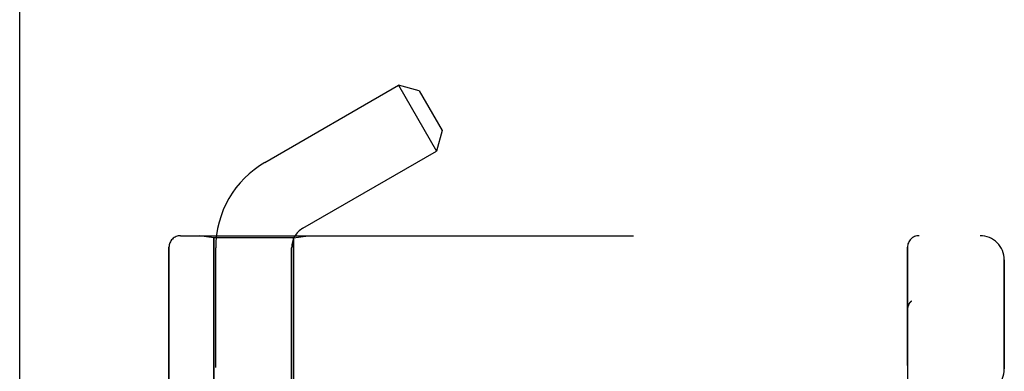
# Model space of a CAD drawing. Header units: inches. Extents: x 0 to 212, y 0 to 138.
# Tile 245 of 256: x 109.78 to 112.321, y 60.166 to 61.073. Entities that reach past the tile are written whole.
import ezdxf

# ---------------------------------------------------------------- set-up
doc = ezdxf.new("R2010")
doc.units = ezdxf.units.IN
doc.header["$LTSCALE"] = 11.6875
doc.header["$MEASUREMENT"] = 0
doc.linetypes.add('HIDDEN', pattern=[0.2, 0.1, -0.1])
doc.layers.get('0').update_dxf_attribs({"linetype": 'CONTINUOUS'})
doc.layers.add('LEFTHAND_DOOR_ASSEMBLY', color=7, linetype='CONTINUOUS')
doc.layers.add('RIGHTHAND_DOOR_ASSEMBLY', color=7, linetype='CONTINUOUS')

msp = doc.modelspace()

# ---------------------------------------------------------------- linework, layer by layer
at = {"color": 3, "linetype": 'Continuous'}
msp.add_line((109.7798, 37.6437), (109.7798, 97.4357), dxfattribs=at)
at = {"layer": 'LEFTHAND_DOOR_ASSEMBLY', "color": 8, "linetype": 'HIDDEN'}
for p, q in [((110.1951, 60.5159), (112.2588, 60.5159)), ((110.2808, 60.5107), (110.2433, 60.5159)), ((110.4868, 60.5107), (110.5243, 60.5159)), ((110.4868, 60.5107), (110.2808, 60.5107)), ((110.2808, 60.5107), (110.2808, 59.9647)), ((110.4868, 60.5107), (110.4868, 59.9647)), ((110.1651, 60.4859), (110.1651, 59.9647)), ((112.0713, 57.8434), (112.0713, 60.4859)), ((112.3213, 60.1722), (112.3213, 60.4534)), ((112.0816, 60.3472), (112.0814, 60.3471)), ((112.0713, 60.3248), (112.0713, 60.3246))]:
    msp.add_line(p, q, dxfattribs=at)
for points in [[(112.0733, 60.3355), (112.0731, 60.335), (112.0729, 60.3344), (112.0727, 60.3338), (112.0725, 60.3332), (112.0724, 60.3326), (112.0722, 60.332), (112.0721, 60.3314), (112.0719, 60.3308), (112.0718, 60.3302), (112.0717, 60.3296), (112.0716, 60.329), (112.0715, 60.3284), (112.0715, 60.3277), (112.0714, 60.3271), (112.0713, 60.3265), (112.0713, 60.3259), (112.0713, 60.3252), (112.0713, 60.3248)], [(112.0775, 60.3429), (112.0771, 60.3424), (112.0768, 60.3419), (112.0764, 60.3414), (112.0761, 60.3409), (112.0758, 60.3404), (112.0755, 60.3399), (112.0752, 60.3394), (112.0749, 60.3389), (112.0746, 60.3383), (112.0743, 60.3378), (112.0741, 60.3372), (112.0738, 60.3367), (112.0736, 60.3361), (112.0733, 60.3355)], [(112.0775, 60.3429), (112.0777, 60.3431), (112.0779, 60.3433), (112.078, 60.3436), (112.0782, 60.3438), (112.0784, 60.344), (112.0786, 60.3443), (112.0788, 60.3445), (112.079, 60.3447), (112.0792, 60.3449), (112.0794, 60.3451), (112.0796, 60.3453), (112.0798, 60.3456), (112.08, 60.3458), (112.0802, 60.346), (112.0804, 60.3462), (112.0807, 60.3464), (112.0809, 60.3466), (112.0811, 60.3468), (112.0814, 60.347), (112.0816, 60.3472)]]:
    msp.add_lwpolyline(points, dxfattribs=at)
for centre, radius, start, end in [((110.1951, 60.4859), 0.03, 90, 180), ((110.2588, 62.4398), 2.7751, 270, 316.1116), ((112.1013, 60.4859), 0.03, 90, 180), ((112.2588, 60.4534), 0.0625, 0, 90), ((112.2588, 60.1722), 0.0625, 270, 360)]:
    msp.add_arc(centre, radius, start, end, dxfattribs=at)
at = {"layer": 'RIGHTHAND_DOOR_ASSEMBLY', "color": 8, "linetype": 'HIDDEN'}
for p, q in [((110.4128, 60.7047), (110.7579, 60.9039)), ((110.8112, 60.8896), (110.7579, 60.9039)), ((110.7579, 60.9039), (110.8559, 60.7342)), ((110.8112, 60.8896), (110.8702, 60.7874)), ((110.8702, 60.7874), (110.8559, 60.7342)), ((110.5108, 60.5349), (110.8559, 60.7342)), ((110.1951, 60.5159), (112.2588, 60.5159)), ((110.2808, 60.5107), (110.2433, 60.5159)), ((110.4868, 60.5107), (110.5243, 60.5159)), ((110.4868, 60.5107), (110.2808, 60.5107)), ((110.2808, 59.9647), (110.2808, 60.5107)), ((110.4868, 59.9647), (110.4868, 60.5107)), ((110.1651, 59.9647), (110.1651, 60.4859)), ((110.2858, 57.8381), (110.2858, 60.4847)), ((110.4818, 57.6367), (110.4818, 60.4847)), ((112.0713, 60.4859), (112.0713, 57.8434)), ((112.3213, 60.4534), (112.3213, 60.1722)), ((112.0816, 60.3472), (112.0814, 60.3471)), ((112.0713, 60.3246), (112.0713, 60.3248))]:
    msp.add_line(p, q, dxfattribs=at)
for points in [[(112.0713, 60.3248), (112.0713, 60.3252), (112.0713, 60.3259), (112.0713, 60.3265), (112.0714, 60.3271), (112.0714, 60.3277), (112.0715, 60.3283), (112.0716, 60.3289), (112.0717, 60.3295), (112.0718, 60.3301), (112.0719, 60.3307), (112.0721, 60.3313), (112.0722, 60.3319), (112.0724, 60.3325), (112.0725, 60.3331), (112.0727, 60.3337), (112.0729, 60.3343), (112.0731, 60.3348), (112.0733, 60.3354)], [(112.0733, 60.3354), (112.0735, 60.336), (112.0738, 60.3366), (112.074, 60.3371), (112.0743, 60.3377), (112.0746, 60.3383), (112.0749, 60.3388), (112.0752, 60.3393), (112.0755, 60.3399), (112.0758, 60.3404), (112.0761, 60.3409), (112.0764, 60.3414), (112.0768, 60.3419), (112.0771, 60.3424), (112.0775, 60.3429)], [(112.0816, 60.3472), (112.0814, 60.347), (112.0811, 60.3468), (112.0809, 60.3466), (112.0807, 60.3464), (112.0805, 60.3462), (112.0802, 60.346), (112.08, 60.3458), (112.0798, 60.3456), (112.0796, 60.3454), (112.0794, 60.3451), (112.0792, 60.3449), (112.079, 60.3447), (112.0788, 60.3445), (112.0786, 60.3443), (112.0784, 60.344), (112.0782, 60.3438), (112.078, 60.3436), (112.0779, 60.3434), (112.0777, 60.3431), (112.0775, 60.3429)]]:
    msp.add_lwpolyline(points, dxfattribs=at)
for centre, radius, start, end in [((110.5398, 60.4847), 0.254, 120, 180), ((110.1951, 60.4859), 0.03, 90, 180), ((110.2588, 62.4398), 2.7751, 270, 316.1116), ((110.5398, 60.4847), 0.058, 120, 180), ((112.1013, 60.4859), 0.03, 90, 180), ((112.2588, 60.4534), 0.0625, 0, 90), ((112.2588, 60.1722), 0.0625, 270, 360)]:
    msp.add_arc(centre, radius, start, end, dxfattribs=at)

doc.saveas('drawing.dxf')
